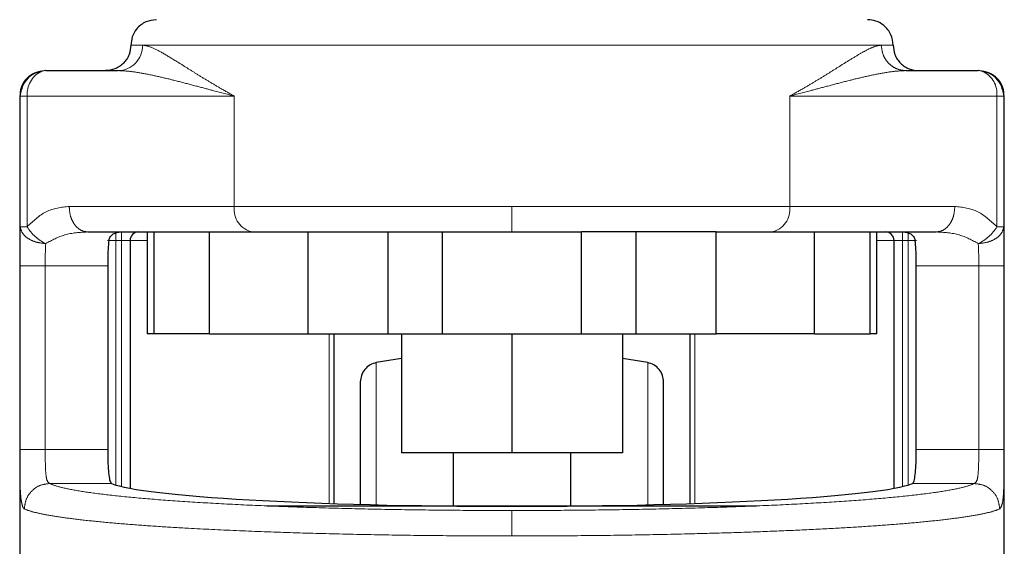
# Model space of a CAD drawing. Header units: millimetres. Extents: x 31 to 245, y 68 to 148.
# Tile 21 of 72: x 97.3 to 99.32, y 68.57 to 69.65. Entities that reach past the tile are written whole.
import ezdxf

# ---------------------------------------------------------------- set-up
doc = ezdxf.new("R2010")
doc.units = ezdxf.units.MM
doc.linetypes.add('PHANTOM', pattern=[12.7, 6.35, -1.27, 1.27, -1.27, 1.27, -1.27])

msp = doc.modelspace()

# ---------------------------------------------------------------- linework, layer by layer
at = {"color": 8, "linetype": 'PHANTOM', "lineweight": 18}
for p, q in [((97.5297, 69.5977), (97.5536, 69.5977)), ((97.5536, 69.5977), (99.0638, 69.5977)), ((99.0638, 69.5977), (99.0878, 69.5977)), ((97.3024, 69.4936), (97.3037, 69.4936)), ((97.3037, 69.4936), (97.3037, 69.2267)), ((97.3037, 69.4936), (97.3177, 69.4936)), ((97.3177, 69.4936), (97.3177, 69.2267)), ((97.3177, 69.4936), (97.7411, 69.4936)), ((97.7411, 69.4936), (97.7411, 69.2681)), ((98.8764, 69.2681), (98.8764, 69.4936)), ((98.8764, 69.4936), (99.2998, 69.4936)), ((99.2998, 69.2267), (99.2998, 69.4936)), ((99.2998, 69.4936), (99.3138, 69.4936)), ((99.3138, 69.2267), (99.3138, 69.4936)), ((99.3138, 69.4936), (99.3151, 69.4936)), ((97.7411, 69.2681), (97.4036, 69.2681)), ((98.3087, 69.2681), (97.7411, 69.2681)), ((98.3087, 69.216), (98.3087, 69.2681)), ((98.8764, 69.2681), (98.3087, 69.2681)), ((99.2139, 69.2681), (98.8764, 69.2681)), ((97.3177, 69.2267), (97.3037, 69.2267)), ((97.499, 69.1986), (97.499, 69.216)), ((97.5106, 69.1986), (97.5106, 69.216)), ((99.1069, 69.216), (99.1069, 69.1986)), ((99.1185, 69.216), (99.1185, 69.1986)), ((99.3138, 69.2267), (99.2998, 69.2267)), ((97.499, 69.1986), (97.4817, 69.1986)), ((97.499, 68.6989), (97.499, 69.1986)), ((97.499, 69.1986), (97.5106, 69.1986)), ((97.528, 69.1986), (97.5106, 69.1986)), ((97.5106, 69.1986), (97.5106, 68.6958)), ((97.5627, 69.1986), (97.528, 69.1986)), ((99.0895, 69.1986), (99.0548, 69.1986)), ((99.0895, 69.1986), (99.1069, 69.1986)), ((99.1069, 69.1986), (99.1185, 69.1986)), ((99.1069, 68.6958), (99.1069, 69.1986)), ((99.1185, 69.1986), (99.1358, 69.1986)), ((99.1185, 69.1986), (99.1185, 68.6989)), ((97.3026, 69.1466), (97.3026, 68.7711)), ((97.3026, 69.1466), (97.3546, 69.1466)), ((97.3546, 69.1466), (97.4823, 69.1466)), ((97.3546, 69.1466), (97.3546, 68.7711)), ((99.1352, 69.1466), (99.2629, 69.1466)), ((99.2629, 68.7711), (99.2629, 69.1466)), ((99.3149, 68.7711), (99.3149, 69.1466)), ((97.9352, 68.6613), (97.9352, 69.0078)), ((98.6823, 69.0078), (98.6823, 68.6613)), ((98.0313, 68.6562), (98.0313, 68.9489)), ((98.5861, 68.6562), (98.5861, 68.9489)), ((97.3546, 68.7711), (97.3026, 68.7711)), ((97.4823, 68.7711), (97.3546, 68.7711)), ((99.2629, 68.7711), (99.1352, 68.7711)), ((99.3149, 68.7711), (99.2629, 68.7711)), ((97.3635, 68.7019), (97.4903, 68.7019)), ((99.1272, 68.7019), (99.254, 68.7019))]:
    msp.add_line(p, q, dxfattribs=at)
at = {"color": 7, "linetype": 'Continuous', "lineweight": 25}
for p, q in [((97.3556, 69.5457), (97.5032, 69.5457)), ((99.1143, 69.5457), (99.2618, 69.5457)), ((97.3037, 69.4936), (97.3062, 69.5072)), ((99.3112, 69.5072), (99.3138, 69.4936)), ((97.3024, 69.4936), (97.3024, 68.2712)), ((99.3151, 68.2953), (99.3151, 69.4936)), ((97.4415, 69.216), (97.6903, 69.216)), ((97.5627, 69.216), (97.5627, 69.0078)), ((97.5764, 69.216), (97.5764, 69.0078)), ((97.6903, 69.0078), (97.6903, 69.216)), ((97.6903, 69.216), (97.8915, 69.216)), ((97.8915, 69.216), (97.8915, 69.0078)), ((97.8915, 69.216), (97.9052, 69.216)), ((98.0553, 69.0078), (98.0553, 69.216)), ((98.1665, 69.0078), (98.1665, 69.216)), ((98.1665, 69.216), (98.451, 69.216)), ((98.451, 69.0078), (98.451, 69.216)), ((98.5622, 69.216), (98.5622, 69.0078)), ((98.726, 69.216), (98.7122, 69.216)), ((98.726, 69.0078), (98.726, 69.216)), ((98.726, 69.216), (98.9272, 69.216)), ((98.9272, 69.0078), (98.9272, 69.216)), ((98.9272, 69.216), (99.176, 69.216)), ((99.0411, 69.0078), (99.0411, 69.216)), ((99.0548, 69.0078), (99.0548, 69.216)), ((97.528, 69.1986), (97.528, 68.6921)), ((99.0895, 69.1986), (99.0895, 68.6921)), ((97.4823, 69.1466), (97.4823, 68.7711)), ((99.1352, 68.7711), (99.1352, 69.1466)), ((97.5764, 69.0078), (97.5627, 69.0078)), ((97.6903, 69.0078), (97.5764, 69.0078)), ((97.6903, 69.0078), (97.8915, 69.0078)), ((97.8915, 69.0078), (98.0553, 69.0078)), ((97.9444, 69.0078), (97.9444, 68.661)), ((98.0553, 69.0078), (98.1665, 69.0078)), ((98.0832, 69.0078), (98.0832, 68.7649)), ((98.1665, 69.0078), (98.451, 69.0078)), ((98.3087, 69.0078), (98.3087, 68.7649)), ((98.451, 69.0078), (98.5622, 69.0078)), ((98.5343, 69.0078), (98.5343, 68.7649)), ((98.5622, 69.0078), (98.726, 69.0078)), ((98.6731, 68.661), (98.6731, 69.0078)), ((98.9272, 69.0078), (98.726, 69.0078)), ((98.9272, 69.0078), (99.0411, 69.0078)), ((99.0548, 69.0078), (99.0411, 69.0078)), ((98.0832, 68.9577), (98.0313, 68.9489)), ((98.5861, 68.9489), (98.5343, 68.9577)), ((98.3087, 68.7649), (98.0832, 68.7649)), ((98.1887, 68.7649), (98.1887, 68.6562)), ((98.5343, 68.7649), (98.3087, 68.7649)), ((98.4287, 68.6562), (98.4287, 68.7649)), ((97.8085, 68.6562), (98.8085, 68.6562))]:
    msp.add_line(p, q, dxfattribs=at)
at = {"color": 7, "linetype": 'Continuous', "lineweight": 25, "flags": 128}
for points in [[(97.3556, 69.5457), (97.3482, 69.5447), (97.346, 69.5439)], [(99.2715, 69.5439), (99.2692, 69.5447), (99.2618, 69.5457)]]:
    msp.add_lwpolyline(points, dxfattribs=at)
at = {"color": 8, "linetype": 'PHANTOM', "lineweight": 18}
for centre, radius, start, end in [((97.5024, 69.5969), 0.0513, 270.9072, 0.8808), ((97.3702, 69.4973), 0.0526, 117.3891, 183.974), ((99.2497, 69.4986), 0.0503, 354.2987, 64.3647), ((97.7874, 69.2619), 0.0467, 172.4902, 259.6666), ((98.8301, 69.2619), 0.0467, 280.3334, 7.5098), ((97.3928, 69.2715), 0.0875, 210.8592, 244.8589), ((99.2247, 69.2715), 0.0875, 295.1423, 329.1396)]:
    msp.add_arc(centre, radius, start, end, dxfattribs=at)
at = {"color": 7, "linetype": 'Continuous', "lineweight": 25}
for centre, start, end in [((97.5453, 69.1986), 90, 180), ((99.0722, 69.1986), 0, 90)]:
    msp.add_arc(centre, 0.0174, start, end, dxfattribs=at)
msp.add_ellipse((98.3087, 68.7109), major_axis=(0.8294, 0), ratio=0.067037, start_param=3.304073, end_param=6.120705, dxfattribs=at)
for points, knots in [([(97.5818, 69.6498), (97.5744, 69.6488), (97.559, 69.6469), (97.5416, 69.6329), (97.5314, 69.6153), (97.5303, 69.6034), (97.5297, 69.5977)], [0, 0, 0, 0, 0.270257, 0.562426, 0.789736, 1, 1, 1, 1]), ([(99.0878, 69.5977), (99.0869, 69.6051), (99.0849, 69.6204), (99.0709, 69.6379), (99.0534, 69.6481), (99.0414, 69.6492), (99.0357, 69.6498)], [0, 0, 0, 0, 0.270262, 0.562429, 0.789736, 1, 1, 1, 1]), ([(97.5297, 69.5977), (97.529, 69.5912), (97.5279, 69.5811), (97.5214, 69.569), (97.5147, 69.5606), (97.5064, 69.5539), (97.4943, 69.5474), (97.4842, 69.5464), (97.4777, 69.5457)], [0, 0, 0, 0, 0.239458, 0.368364, 0.5, 0.631643, 0.760549, 1, 1, 1, 1]), ([(99.0878, 69.5977), (99.0885, 69.5912), (99.0895, 69.5811), (99.096, 69.569), (99.1027, 69.5606), (99.1111, 69.5539), (99.1232, 69.5474), (99.1333, 69.5464), (99.1398, 69.5457)], [0, 0, 0, 0, 0.239457, 0.368356, 0.5, 0.631643, 0.760535, 1, 1, 1, 1]), ([(97.3456, 69.5447), (97.3396, 69.543), (97.3275, 69.5395), (97.313, 69.5268), (97.3039, 69.5105), (97.3032, 69.4992), (97.3028, 69.4936)], [0, 0, 0, 0, 0.246057, 0.499802, 0.753441, 1, 1, 1, 1]), ([(97.3461, 69.5431), (97.3431, 69.5427), (97.3332, 69.5415), (97.3192, 69.5314), (97.3084, 69.5185), (97.3067, 69.5095), (97.3063, 69.5071)], [0, 0, 0, 0, 0.1568547, 0.5155322, 0.8742097, 1, 1, 1, 1]), ([(99.3112, 69.5071), (99.3107, 69.5095), (99.309, 69.5185), (99.2983, 69.5314), (99.2843, 69.5415), (99.2743, 69.5427), (99.2713, 69.5431)], [0, 0, 0, 0, 0.125759, 0.484321, 0.842896, 1, 1, 1, 1]), ([(99.3146, 69.4936), (99.3143, 69.4992), (99.3136, 69.5105), (99.3045, 69.5268), (99.29, 69.5395), (99.2779, 69.543), (99.2719, 69.5447)], [0, 0, 0, 0, 0.246558, 0.500197, 0.753943, 1, 1, 1, 1]), ([(97.4846, 69.1986), (97.4855, 69.2015), (97.4873, 69.2071), (97.4957, 69.2142), (97.5035, 69.2153), (97.5087, 69.216)], [0, 0, 0, 0, 0.250289, 0.49982, 1, 1, 1, 1]), ([(97.9052, 69.216), (97.9322, 69.216), (97.9862, 69.216), (98.0743, 69.216), (98.1358, 69.216), (98.1665, 69.216)], [0, 0, 0, 0, 0.333232, 0.667332, 1, 1, 1, 1]), ([(98.7122, 69.216), (98.6853, 69.216), (98.6313, 69.216), (98.5432, 69.216), (98.4817, 69.216), (98.451, 69.216)], [0, 0, 0, 0, 0.3332, 0.667304, 1, 1, 1, 1]), ([(99.1088, 69.216), (99.114, 69.2153), (99.1218, 69.2142), (99.1302, 69.2071), (99.132, 69.2015), (99.1329, 69.1986)], [0, 0, 0, 0, 0.50018, 0.749711, 1, 1, 1, 1]), ([(97.4846, 69.1986), (97.484, 69.1929), (97.4829, 69.1815), (97.4824, 69.1625), (97.4823, 69.1507), (97.4823, 69.1466)], [0, 0, 0, 0, 0.3961584, 0.7923351, 1, 1, 1, 1]), ([(99.1352, 69.1466), (99.1351, 69.1544), (99.135, 69.1699), (99.1341, 69.1875), (99.1332, 69.1958), (99.1329, 69.1986)], [0, 0, 0, 0, 0.395754, 0.791502, 1, 1, 1, 1]), ([(98.0313, 68.9489), (98.027, 68.9477), (98.0181, 68.9451), (98.0074, 68.9356), (98.0001, 68.9233), (97.9992, 68.9141), (97.9987, 68.9096)], [0, 0, 0, 0, 0.242354, 0.499998, 0.757641, 1, 1, 1, 1]), ([(98.6187, 68.9096), (98.6183, 68.9141), (98.6174, 68.9233), (98.6101, 68.9356), (98.5994, 68.9451), (98.5905, 68.9477), (98.5861, 68.9489)], [0, 0, 0, 0, 0.242359, 0.500002, 0.757646, 1, 1, 1, 1]), ([(97.9987, 68.9096), (97.9987, 68.9086), (97.9987, 68.9067), (97.9987, 68.891), (97.9987, 68.8669), (97.9987, 68.8342), (97.9987, 68.7948), (97.9987, 68.7497), (97.9987, 68.7047), (97.9987, 68.673), (97.9987, 68.6596)], [0, 0, 0, 0, 0.13814, 0.275213, 0.410203, 0.54218, 0.670346, 0.794044, 0.912776, 1, 1, 1, 1]), ([(98.6187, 68.6595), (98.6187, 68.673), (98.6187, 68.7047), (98.6187, 68.7497), (98.6187, 68.7948), (98.6187, 68.8342), (98.6187, 68.8669), (98.6187, 68.891), (98.6187, 68.9067), (98.6187, 68.9086), (98.6187, 68.9096)], [0, 0, 0, 0, 0.087354, 0.206069, 0.329749, 0.457897, 0.589855, 0.724826, 0.86188, 1, 1, 1, 1]), ([(97.4823, 68.7711), (97.4824, 68.7634), (97.4825, 68.7478), (97.4836, 68.7271), (97.4855, 68.7114), (97.4879, 68.7037), (97.4897, 68.7023), (97.4903, 68.7019)], [0, 0, 0, 0, 0.222562, 0.445122, 0.667754, 0.891003, 1, 1, 1, 1]), ([(99.1272, 68.7019), (99.1284, 68.7032), (99.1308, 68.7058), (99.1331, 68.7191), (99.1346, 68.7378), (99.1351, 68.7563), (99.1352, 68.7676), (99.1352, 68.7711)], [0, 0, 0, 0, 0.2258523, 0.4517802, 0.6758277, 0.8986893, 1, 1, 1, 1])]:
    msp.add_open_spline(points, degree=3, knots=knots, dxfattribs=at)
at = {"color": 8, "linetype": 'PHANTOM', "lineweight": 18}
for points, knots in [([(97.7411, 69.4936), (97.7319, 69.4988), (97.7143, 69.5086), (97.6901, 69.523), (97.6678, 69.5366), (97.6469, 69.5497), (97.6224, 69.565), (97.5967, 69.5807), (97.5716, 69.5945), (97.5596, 69.5967), (97.5536, 69.5977)], [0, 0, 0, 0, 0.107149, 0.204008, 0.302615, 0.401257, 0.499786, 0.672479, 0.839558, 1, 1, 1, 1]), ([(99.0638, 69.5977), (99.0596, 69.5971), (99.0506, 69.5959), (99.0335, 69.5877), (99.0133, 69.5762), (98.9923, 69.5633), (98.9706, 69.5497), (98.9497, 69.5366), (98.9274, 69.523), (98.9032, 69.5086), (98.8856, 69.4988), (98.8764, 69.4936)], [0, 0, 0, 0, 0.118148, 0.249859, 0.368596, 0.500292, 0.598806, 0.697432, 0.796024, 0.89287, 1, 1, 1, 1]), ([(99.1143, 69.5457), (99.1079, 69.5464), (99.0982, 69.5474), (99.0864, 69.5539), (99.0783, 69.5606), (99.0718, 69.569), (99.0655, 69.5811), (99.0645, 69.5912), (99.0638, 69.5977)], [0, 0, 0, 0, 0.239466, 0.368362, 0.500008, 0.631645, 0.760547, 1, 1, 1, 1]), ([(97.3062, 69.5072), (97.3065, 69.5091), (97.3073, 69.5144), (97.312, 69.5223), (97.3186, 69.5307), (97.327, 69.5373), (97.3359, 69.5425), (97.3425, 69.5434), (97.3456, 69.5437)], [0, 0, 0, 0, 0.099453, 0.28214, 0.468696, 0.655256, 0.837956, 1, 1, 1, 1]), ([(97.5032, 69.5457), (97.5118, 69.5453), (97.5299, 69.5445), (97.5598, 69.5393), (97.5922, 69.5323), (97.6264, 69.5238), (97.6611, 69.5147), (97.6992, 69.5046), (97.726, 69.4976), (97.7411, 69.4936)], [0, 0, 0, 0, 0.131761, 0.277313, 0.418174, 0.560577, 0.70689, 0.834343, 1, 1, 1, 1]), ([(98.8764, 69.4936), (98.8915, 69.4976), (98.9182, 69.5046), (98.9563, 69.5147), (98.9911, 69.5238), (99.0253, 69.5323), (99.0576, 69.5393), (99.0876, 69.5445), (99.1057, 69.5453), (99.1143, 69.5457)], [0, 0, 0, 0, 0.165655, 0.29311, 0.439423, 0.581826, 0.722687, 0.868239, 1, 1, 1, 1]), ([(99.2718, 69.5437), (99.2749, 69.5434), (99.2815, 69.5425), (99.2905, 69.5373), (99.2989, 69.5307), (99.3055, 69.5223), (99.3102, 69.5144), (99.311, 69.5091), (99.3112, 69.5072)], [0, 0, 0, 0, 0.162045, 0.344727, 0.531288, 0.717858, 0.900547, 1, 1, 1, 1]), ([(97.4036, 69.2681), (97.3874, 69.2664), (97.3563, 69.2631), (97.3302, 69.2385), (97.3177, 69.2267)], [0, 0, 0, 0, 0.52011, 1, 1, 1, 1]), ([(97.4415, 69.216), (97.4367, 69.2167), (97.4294, 69.2178), (97.4205, 69.2243), (97.4145, 69.231), (97.4096, 69.2393), (97.4048, 69.2514), (97.4041, 69.2615), (97.4036, 69.2681)], [0, 0, 0, 0, 0.239457, 0.368361, 0.500001, 0.631641, 0.760544, 1, 1, 1, 1]), ([(99.176, 69.216), (99.1808, 69.2167), (99.1881, 69.2178), (99.1969, 69.2243), (99.203, 69.231), (99.2079, 69.2393), (99.2126, 69.2514), (99.2134, 69.2615), (99.2139, 69.2681)], [0, 0, 0, 0, 0.2394578, 0.3683611, 0.4999935, 0.6316407, 0.7605433, 1, 1, 1, 1]), ([(99.2998, 69.2267), (99.2872, 69.2385), (99.2611, 69.2631), (99.2301, 69.2664), (99.2139, 69.2681)], [0, 0, 0, 0, 0.47989, 1, 1, 1, 1]), ([(97.3037, 69.2267), (97.3033, 69.2148), (97.3026, 69.1911), (97.3026, 69.1614), (97.3026, 69.1466)], [0, 0, 0, 0, 0.503148, 1, 1, 1, 1]), ([(97.3556, 69.1924), (97.3492, 69.193), (97.3359, 69.1942), (97.3187, 69.2023), (97.3065, 69.2137), (97.3046, 69.2224), (97.3037, 69.2267)], [0, 0, 0, 0, 0.240583, 0.500003, 0.759419, 1, 1, 1, 1]), ([(97.4415, 69.216), (97.4255, 69.2152), (97.3956, 69.2136), (97.3684, 69.1991), (97.3556, 69.1924)], [0, 0, 0, 0, 0.533306, 1, 1, 1, 1]), ([(99.2618, 69.1924), (99.2491, 69.1991), (99.2219, 69.2136), (99.192, 69.2152), (99.176, 69.216)], [0, 0, 0, 0, 0.466694, 1, 1, 1, 1]), ([(99.2618, 69.1924), (99.2682, 69.193), (99.2815, 69.1942), (99.2988, 69.2023), (99.311, 69.2137), (99.3129, 69.2224), (99.3138, 69.2267)], [0, 0, 0, 0, 0.240585, 0.499994, 0.75942, 1, 1, 1, 1]), ([(99.3149, 69.1466), (99.3149, 69.1614), (99.3149, 69.1911), (99.3142, 69.2148), (99.3138, 69.2267)], [0, 0, 0, 0, 0.496852, 1, 1, 1, 1]), ([(97.3546, 69.1466), (97.3546, 69.155), (97.3546, 69.1718), (97.3553, 69.1855), (97.3556, 69.1924)], [0, 0, 0, 0, 0.499968, 1, 1, 1, 1]), ([(99.2629, 69.1466), (99.2629, 69.155), (99.2628, 69.1718), (99.2622, 69.1855), (99.2618, 69.1924)], [0, 0, 0, 0, 0.499968, 1, 1, 1, 1]), ([(99.3149, 69.1466), (99.3141, 69.1466), (99.3129, 69.1466), (99.3063, 69.1466), (99.2996, 69.1466), (99.2913, 69.1466), (99.2793, 69.1466), (99.2693, 69.1466), (99.2629, 69.1466)], [0, 0, 0, 0, 0.239707, 0.36852, 0.499996, 0.631474, 0.760297, 1, 1, 1, 1]), ([(97.3026, 68.7711), (97.3026, 68.7574), (97.3026, 68.7301), (97.3033, 68.6943), (97.305, 68.6667), (97.3076, 68.6579), (97.3089, 68.6535)], [0, 0, 0, 0, 0.250318, 0.500049, 0.750023, 1, 1, 1, 1]), ([(97.3635, 68.7019), (97.3616, 68.7034), (97.3579, 68.7064), (97.3555, 68.7226), (97.3547, 68.745), (97.3546, 68.7624), (97.3546, 68.7711)], [0, 0, 0, 0, 0.252066, 0.501726, 0.750577, 1, 1, 1, 1]), ([(99.254, 68.7019), (99.2559, 68.7034), (99.2596, 68.7064), (99.2619, 68.7226), (99.2628, 68.745), (99.2628, 68.7624), (99.2629, 68.7711)], [0, 0, 0, 0, 0.252064, 0.501725, 0.750577, 1, 1, 1, 1]), ([(99.3056, 68.65), (99.3075, 68.6525), (99.3113, 68.6576), (99.3139, 68.685), (99.3147, 68.7176), (99.3149, 68.7476), (99.3149, 68.7633), (99.3149, 68.7711)], [0, 0, 0, 0, 0.24987, 0.499498, 0.748841, 0.873753, 1, 1, 1, 1]), ([(97.3635, 68.7019), (97.3567, 68.7011), (97.3433, 68.6994), (97.3263, 68.6874), (97.3144, 68.6703), (97.3127, 68.6567), (97.3119, 68.65)], [0, 0, 0, 0, 0.249998, 0.5, 0.75, 1, 1, 1, 1]), ([(98.3087, 68.6467), (98.2707, 68.6468), (98.1947, 68.647), (98.0824, 68.6484), (97.9732, 68.6506), (97.8689, 68.6537), (97.7708, 68.6576), (97.6804, 68.6623), (97.5989, 68.6677), (97.5276, 68.6737), (97.4673, 68.6802), (97.4193, 68.6871), (97.383, 68.6944), (97.37, 68.6994), (97.3635, 68.7019)], [0, 0, 0, 0, 0.083266, 0.166495, 0.249769, 0.333065, 0.416338, 0.499665, 0.583022, 0.666359, 0.749751, 0.83317, 0.916563, 1, 1, 1, 1]), ([(98.3087, 68.6467), (98.3467, 68.6468), (98.4227, 68.647), (98.5351, 68.6484), (98.6442, 68.6506), (98.7486, 68.6537), (98.8467, 68.6576), (98.9371, 68.6623), (99.0186, 68.6677), (99.0899, 68.6737), (99.1502, 68.6802), (99.1982, 68.6871), (99.2345, 68.6944), (99.2475, 68.6994), (99.254, 68.7019)], [0, 0, 0, 0, 0.083258, 0.166488, 0.249769, 0.333057, 0.416331, 0.499665, 0.583014, 0.666352, 0.749751, 0.833163, 0.916555, 1, 1, 1, 1]), ([(99.3056, 68.65), (99.3048, 68.6567), (99.3031, 68.6703), (99.2912, 68.6874), (99.2742, 68.6994), (99.2607, 68.7011), (99.254, 68.7019)], [0, 0, 0, 0, 0.25, 0.5, 0.750002, 1, 1, 1, 1]), ([(97.3089, 68.6535), (97.3095, 68.6526), (97.3104, 68.651), (97.3114, 68.6503), (97.3119, 68.65)], [0, 0, 0, 0, 0.575347, 1, 1, 1, 1]), ([(97.3119, 68.65), (97.3171, 68.648), (97.327, 68.6442), (97.3522, 68.6386), (97.3834, 68.6334), (97.4236, 68.6281), (97.4709, 68.6231), (97.5255, 68.6184), (97.5843, 68.6142), (97.6561, 68.6099), (97.743, 68.6056), (97.8466, 68.6017), (97.9561, 68.5986), (98.0706, 68.5964), (98.1891, 68.595), (98.269, 68.5948), (98.3087, 68.5948)], [0, 0, 0, 0, 0.066619, 0.125141, 0.189874, 0.250255, 0.316305, 0.380007, 0.44136, 0.500366, 0.585654, 0.668945, 0.75024, 0.834102, 0.917354, 1, 1, 1, 1]), ([(98.3087, 68.5948), (98.3485, 68.5948), (98.4284, 68.595), (98.5469, 68.5964), (98.6519, 68.5985), (98.7435, 68.6009), (98.8224, 68.6036), (98.8986, 68.6068), (98.9688, 68.6103), (99.0332, 68.6142), (99.092, 68.6184), (99.1466, 68.6231), (99.1938, 68.6281), (99.2341, 68.6334), (99.2653, 68.6386), (99.2905, 68.6442), (99.3003, 68.648), (99.3056, 68.65)], [0, 0, 0, 0, 0.082641, 0.165888, 0.249744, 0.31054, 0.372458, 0.4355, 0.499666, 0.558669, 0.620019, 0.683715, 0.749761, 0.810138, 0.874867, 0.933386, 1, 1, 1, 1]), ([(98.3087, 68.5948), (98.3087, 68.6013), (98.3087, 68.6143), (98.3087, 68.6311), (98.3087, 68.6432), (98.3087, 68.6455), (98.3087, 68.6467)], [0, 0, 0, 0, 0.2500014, 0.500001, 0.7500009, 1, 1, 1, 1])]:
    msp.add_open_spline(points, degree=3, knots=knots, dxfattribs=at)

doc.saveas('drawing.dxf')
